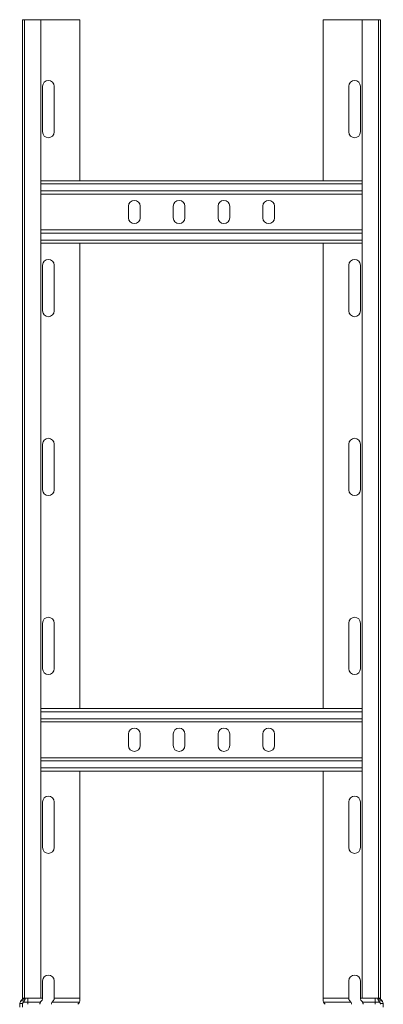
# Model space of a CAD drawing. Header units: millimetres. Extents: x 16 to 6312, y -8659 to -420.
# Tile 40 of 73: x 4715 to 4918, y -6269 to -5718. Entities that reach past the tile are written whole.
import ezdxf

# ---------------------------------------------------------------- set-up
doc = ezdxf.new("R2010")
doc.units = ezdxf.units.MM

msp = doc.modelspace()

# ---------------------------------------------------------------- linework, layer by layer
at = {"color": 7, "linetype": 'Continuous', "lineweight": 15}
for p, q in [((4716.73, -6265.44), (4716.73, -5718.36)), ((4717.86, -5718.36), (4716.73, -5718.36)), ((4717.86, -5718.36), (4717.86, -6265.36)), ((4726.96, -5718.36), (4717.86, -5718.36)), ((4726.96, -6265.36), (4726.96, -5718.36)), ((4726.96, -5718.36), (4748.73, -5718.36)), ((4748.73, -5808.36), (4748.73, -5718.36)), ((4884.73, -5808.36), (4884.73, -5718.36)), ((4884.73, -5718.36), (4906.51, -5718.36)), ((4906.51, -5718.36), (4906.51, -6265.36)), ((4915.61, -5718.36), (4906.51, -5718.36)), ((4915.61, -6265.36), (4915.61, -5718.36)), ((4916.73, -5718.36), (4915.61, -5718.36)), ((4916.73, -6265.44), (4916.73, -5718.36)), ((4727.98, -5755.61), (4727.98, -5781.11)), ((4734.48, -5781.11), (4734.48, -5755.61)), ((4898.98, -5781.11), (4898.98, -5755.61)), ((4905.48, -5755.61), (4905.48, -5781.11)), ((4906.51, -5808.36), (4726.96, -5808.36)), ((4906.51, -5815.86), (4726.96, -5815.86)), ((4775.98, -5822.61), (4775.98, -5829.11)), ((4782.48, -5829.11), (4782.48, -5822.61)), ((4800.98, -5822.61), (4800.98, -5829.11)), ((4807.48, -5829.11), (4807.48, -5822.61)), ((4825.98, -5822.61), (4825.98, -5829.11)), ((4832.48, -5829.11), (4832.48, -5822.61)), ((4850.98, -5822.61), (4850.98, -5829.11)), ((4857.48, -5829.11), (4857.48, -5822.61)), ((4906.51, -5835.86), (4726.96, -5835.86)), ((4906.51, -5843.36), (4726.96, -5843.36)), ((4748.73, -6103.36), (4748.73, -5843.36)), ((4884.73, -6103.36), (4884.73, -5843.36)), ((4727.98, -5855.61), (4727.98, -5881.11)), ((4734.48, -5881.11), (4734.48, -5855.61)), ((4898.98, -5881.11), (4898.98, -5855.61)), ((4905.48, -5855.61), (4905.48, -5881.11)), ((4727.98, -5955.61), (4727.98, -5981.11)), ((4734.48, -5981.11), (4734.48, -5955.61)), ((4898.98, -5981.11), (4898.98, -5955.61)), ((4905.48, -5955.61), (4905.48, -5981.11)), ((4727.98, -6055.61), (4727.98, -6081.11)), ((4734.48, -6081.11), (4734.48, -6055.61)), ((4898.98, -6081.11), (4898.98, -6055.61)), ((4905.48, -6055.61), (4905.48, -6081.11)), ((4906.51, -6103.36), (4726.96, -6103.36)), ((4906.51, -6110.86), (4726.96, -6110.86)), ((4775.98, -6117.61), (4775.98, -6124.11)), ((4782.48, -6124.11), (4782.48, -6117.61)), ((4800.98, -6117.61), (4800.98, -6124.11)), ((4807.48, -6124.11), (4807.48, -6117.61)), ((4825.98, -6117.61), (4825.98, -6124.11)), ((4832.48, -6124.11), (4832.48, -6117.61)), ((4850.98, -6117.61), (4850.98, -6124.11)), ((4857.48, -6124.11), (4857.48, -6117.61)), ((4906.51, -6130.86), (4726.96, -6130.86)), ((4906.51, -6138.36), (4726.96, -6138.36)), ((4748.73, -6265.36), (4748.73, -6138.36)), ((4884.73, -6265.36), (4884.73, -6138.36)), ((4727.98, -6155.61), (4727.98, -6181.11)), ((4734.48, -6181.11), (4734.48, -6155.61)), ((4898.98, -6181.11), (4898.98, -6155.61)), ((4905.48, -6155.61), (4905.48, -6181.11)), ((4727.98, -6255.61), (4727.98, -6265.36)), ((4734.48, -6265.36), (4734.48, -6255.61)), ((4898.98, -6265.36), (4898.98, -6255.61)), ((4905.48, -6255.61), (4905.48, -6265.36)), ((4715.23, -6268.72), (4715.27, -6268.21)), ((4715.27, -6268.21), (4716.82, -6268.21)), ((4715.94, -6266.78), (4717.87, -6266.78)), ((4716.73, -6265.86), (4716.73, -6265.44)), ((4718.19, -6265.86), (4716.73, -6265.86)), ((4716.82, -6268.21), (4716.73, -6268.72)), ((4717.86, -6265.36), (4716.74, -6265.36)), ((4717.23, -6267.6), (4719.73, -6267.6)), ((4726.96, -6265.36), (4717.86, -6265.36)), ((4719.73, -6265.36), (4719.73, -6267.6)), ((4719.73, -6267.6), (4719.73, -6268.72)), ((4719.73, -6267.6), (4726.78, -6267.6)), ((4733.28, -6267.6), (4748.56, -6267.6)), ((4734.48, -6265.36), (4748.73, -6265.36)), ((4747.71, -6268.72), (4748.13, -6268.21)), ((4748.73, -6265.36), (4748.73, -6266.78)), ((4898.98, -6265.36), (4884.73, -6265.36)), ((4884.73, -6265.36), (4884.73, -6266.78)), ((4900.18, -6267.6), (4884.91, -6267.6)), ((4885.75, -6268.72), (4885.33, -6268.21)), ((4906.51, -6265.36), (4915.61, -6265.36)), ((4913.73, -6267.6), (4906.68, -6267.6)), ((4913.73, -6265.36), (4913.73, -6267.6)), ((4916.23, -6267.6), (4913.73, -6267.6)), ((4913.73, -6267.6), (4913.73, -6268.72)), ((4915.27, -6265.86), (4916.73, -6265.86)), ((4917.52, -6266.78), (4915.59, -6266.78)), ((4915.61, -6265.36), (4916.72, -6265.36)), ((4918.19, -6268.21), (4916.64, -6268.21)), ((4916.64, -6268.21), (4916.73, -6268.72)), ((4916.73, -6265.86), (4916.73, -6265.44)), ((4918.23, -6268.72), (4918.19, -6268.21)), ((4715.23, -6270.35), (4715.23, -6268.72)), ((4716.73, -6268.72), (4716.73, -6270.35)), ((4918.23, -6270.35), (4918.23, -6268.72))]:
    msp.add_line(p, q, dxfattribs=at)
at = {"color": 8, "linetype": 'Continuous', "lineweight": 15}
for p, q in [((4906.51, -5810.16), (4726.96, -5810.16)), ((4906.51, -5814.06), (4726.96, -5814.06)), ((4906.51, -5837.66), (4726.96, -5837.66)), ((4906.51, -5841.56), (4726.96, -5841.56)), ((4906.51, -6105.16), (4726.96, -6105.16)), ((4906.51, -6109.06), (4726.96, -6109.06)), ((4906.51, -6132.66), (4726.96, -6132.66)), ((4906.51, -6136.56), (4726.96, -6136.56)), ((4726.96, -6265.36), (4727.98, -6265.36)), ((4906.51, -6265.36), (4905.48, -6265.36))]:
    msp.add_line(p, q, dxfattribs=at)
at = {"color": 7, "linetype": 'Continuous', "lineweight": 15}
for centre, radius, start, end in [((4731.23, -5755.61), 3.25, 0, 180), ((4902.23, -5755.61), 3.25, 0, 180), ((4731.23, -5781.11), 3.25, 180, 0), ((4902.23, -5781.11), 3.25, 180, 0), ((4779.23, -5822.61), 3.25, 0, 180), ((4804.23, -5822.61), 3.25, 0, 180), ((4829.23, -5822.61), 3.25, 0, 180), ((4854.23, -5822.61), 3.25, 0, 180), ((4779.23, -5829.11), 3.25, 180, 0), ((4804.23, -5829.11), 3.25, 180, 0), ((4829.23, -5829.11), 3.25, 180, 0), ((4854.23, -5829.11), 3.25, 180, 0), ((4731.23, -5855.61), 3.25, 0, 180), ((4902.23, -5855.61), 3.25, 0, 180), ((4731.23, -5881.11), 3.25, 180, 0), ((4902.23, -5881.11), 3.25, 180, 0), ((4731.23, -5955.61), 3.25, 0, 180), ((4902.23, -5955.61), 3.25, 0, 180), ((4731.23, -5981.11), 3.25, 180, 0), ((4902.23, -5981.11), 3.25, 180, 0), ((4731.23, -6055.61), 3.25, 0, 180), ((4902.23, -6055.61), 3.25, 0, 180), ((4731.23, -6081.11), 3.25, 180, 0), ((4902.23, -6081.11), 3.25, 180, 0), ((4779.23, -6117.61), 3.25, 0, 180), ((4804.23, -6117.61), 3.25, 0, 180), ((4829.23, -6117.61), 3.25, 0, 180), ((4854.23, -6117.61), 3.25, 0, 180), ((4779.23, -6124.11), 3.25, 180, 0), ((4804.23, -6124.11), 3.25, 180, 0), ((4829.23, -6124.11), 3.25, 180, 0), ((4854.23, -6124.11), 3.25, 180, 0), ((4731.23, -6155.61), 3.25, 0, 180), ((4902.23, -6155.61), 3.25, 0, 180), ((4731.23, -6181.11), 3.25, 180, 0), ((4902.23, -6181.11), 3.25, 180, 0), ((4731.23, -6255.61), 3.25, 0, 180), ((4902.23, -6255.61), 3.25, 0, 180), ((4718.23, -6268.72), 3, 131.8103, 139.797), ((4715.23, -6265.36), 1.5, 311.8103, 0), ((4715.23, -6265.36), 3, 331.8009, 350.4059), ((4918.23, -6265.36), 3, 189.5941, 208.1991), ((4918.23, -6265.36), 1.5, 180, 228.1897), ((4915.23, -6268.72), 3, 40.203, 48.1897)]:
    msp.add_arc(centre, radius, start, end, dxfattribs=at)
for points, knots in [([(4715.27, -6268.21), (4715.29, -6268.14), (4715.33, -6267.93), (4715.47, -6267.5), (4715.71, -6267.07), (4715.89, -6266.85), (4715.94, -6266.78)], [0, 0, 0, 0, 0.155649, 0.514564, 0.854568, 1, 1, 1, 1]), ([(4716.73, -6265.44), (4716.73, -6265.42), (4716.73, -6265.4), (4716.73, -6265.38), (4716.73, -6265.36), (4716.74, -6265.36), (4716.74, -6265.36)], [0, 0, 0, 0, 0.30311, 0.615011, 0.806432, 1, 1, 1, 1]), ([(4717.23, -6267.6), (4717.13, -6267.7), (4716.94, -6267.9), (4716.86, -6268.11), (4716.82, -6268.21)], [0, 0, 0, 0, 0.52463, 1, 1, 1, 1]), ([(4717.87, -6266.78), (4717.73, -6267.01), (4717.54, -6267.31), (4717.29, -6267.54), (4717.23, -6267.6)], [0, 0, 0, 0, 0.7473938, 1, 1, 1, 1]), ([(4718.23, -6265.36), (4718.23, -6265.36), (4718.23, -6265.37), (4718.23, -6265.39), (4718.23, -6265.42), (4718.23, -6265.47), (4718.23, -6265.53), (4718.22, -6265.6), (4718.21, -6265.67), (4718.21, -6265.74), (4718.2, -6265.81), (4718.19, -6265.84), (4718.19, -6265.86)], [0, 0, 0, 0, 0.10552, 0.214098, 0.319619, 0.428206, 0.533587, 0.642053, 0.746935, 0.854865, 0.926962, 1, 1, 1, 1]), ([(4726.48, -6268.72), (4726.49, -6268.57), (4726.51, -6268.27), (4726.63, -6267.88), (4726.73, -6267.69), (4726.78, -6267.6)], [0, 0, 0, 0, 0.346327, 0.691474, 1, 1, 1, 1]), ([(4726.78, -6267.6), (4726.87, -6267.45), (4726.99, -6267.26), (4727.19, -6267.08), (4727.23, -6267.04)], [0, 0, 0, 0, 0.771658, 1, 1, 1, 1]), ([(4727.23, -6267.04), (4727.4, -6266.86), (4727.71, -6266.53), (4727.94, -6265.92), (4727.97, -6265.53), (4727.98, -6265.36)], [0, 0, 0, 0, 0.407021, 0.751647, 1, 1, 1, 1]), ([(4733.28, -6267.6), (4733.22, -6267.72), (4733.09, -6267.96), (4732.99, -6268.38), (4732.98, -6268.64), (4732.98, -6268.72)], [0, 0, 0, 0, 0.406592, 0.81534, 1, 1, 1, 1]), ([(4733.73, -6267.04), (4733.59, -6267.19), (4733.41, -6267.37), (4733.3, -6267.56), (4733.28, -6267.6)], [0, 0, 0, 0, 0.771596, 1, 1, 1, 1]), ([(4734.48, -6265.36), (4734.46, -6265.58), (4734.42, -6266.02), (4734.15, -6266.6), (4733.87, -6266.89), (4733.73, -6267.04)], [0, 0, 0, 0, 0.333665, 0.666043, 1, 1, 1, 1]), ([(4748.13, -6268.21), (4748.16, -6268.18), (4748.3, -6268.04), (4748.45, -6267.81), (4748.53, -6267.65), (4748.56, -6267.6)], [0, 0, 0, 0, 0.1315633, 0.7453615, 1, 1, 1, 1]), ([(4748.56, -6267.6), (4748.62, -6267.41), (4748.72, -6267.17), (4748.73, -6266.86), (4748.73, -6266.78)], [0, 0, 0, 0, 0.747776, 1, 1, 1, 1]), ([(4884.91, -6267.6), (4884.84, -6267.41), (4884.74, -6267.17), (4884.73, -6266.86), (4884.73, -6266.78)], [0, 0, 0, 0, 0.747776, 1, 1, 1, 1]), ([(4885.33, -6268.21), (4885.3, -6268.18), (4885.16, -6268.04), (4885.01, -6267.81), (4884.93, -6267.65), (4884.91, -6267.6)], [0, 0, 0, 0, 0.131563, 0.745362, 1, 1, 1, 1]), ([(4898.98, -6265.36), (4899, -6265.58), (4899.04, -6266.02), (4899.31, -6266.6), (4899.59, -6266.89), (4899.73, -6267.04)], [0, 0, 0, 0, 0.333665, 0.666043, 1, 1, 1, 1]), ([(4899.73, -6267.04), (4899.87, -6267.19), (4900.05, -6267.37), (4900.16, -6267.56), (4900.18, -6267.6)], [0, 0, 0, 0, 0.771596, 1, 1, 1, 1]), ([(4900.18, -6267.6), (4900.25, -6267.72), (4900.37, -6267.96), (4900.47, -6268.38), (4900.48, -6268.64), (4900.48, -6268.72)], [0, 0, 0, 0, 0.406592, 0.81534, 1, 1, 1, 1]), ([(4906.23, -6267.04), (4906.06, -6266.86), (4905.75, -6266.53), (4905.52, -6265.92), (4905.49, -6265.53), (4905.48, -6265.36)], [0, 0, 0, 0, 0.407021, 0.751647, 1, 1, 1, 1]), ([(4906.68, -6267.6), (4906.59, -6267.45), (4906.47, -6267.26), (4906.27, -6267.08), (4906.23, -6267.04)], [0, 0, 0, 0, 0.771658, 1, 1, 1, 1]), ([(4906.98, -6268.72), (4906.97, -6268.57), (4906.95, -6268.27), (4906.83, -6267.88), (4906.73, -6267.69), (4906.68, -6267.6)], [0, 0, 0, 0, 0.346327, 0.691474, 1, 1, 1, 1]), ([(4915.23, -6265.36), (4915.23, -6265.37), (4915.23, -6265.38), (4915.23, -6265.47), (4915.24, -6265.59), (4915.25, -6265.73), (4915.27, -6265.83), (4915.27, -6265.86)], [0, 0, 0, 0, 0.214041, 0.428088, 0.641869, 0.854622, 1, 1, 1, 1]), ([(4915.59, -6266.78), (4915.73, -6267.01), (4915.92, -6267.31), (4916.17, -6267.54), (4916.23, -6267.6)], [0, 0, 0, 0, 0.747394, 1, 1, 1, 1]), ([(4916.23, -6267.6), (4916.33, -6267.7), (4916.52, -6267.9), (4916.6, -6268.11), (4916.64, -6268.21)], [0, 0, 0, 0, 0.5246304, 1, 1, 1, 1]), ([(4916.73, -6265.44), (4916.73, -6265.41), (4916.73, -6265.37), (4916.73, -6265.36), (4916.72, -6265.36)], [0, 0, 0, 0, 0.614497, 1, 1, 1, 1]), ([(4918.19, -6268.21), (4918.17, -6268.14), (4918.13, -6267.93), (4917.99, -6267.5), (4917.75, -6267.07), (4917.57, -6266.85), (4917.52, -6266.78)], [0, 0, 0, 0, 0.1556492, 0.5145643, 0.8545685, 1, 1, 1, 1])]:
    msp.add_open_spline(points, degree=3, knots=knots, dxfattribs=at)

doc.saveas('drawing.dxf')
